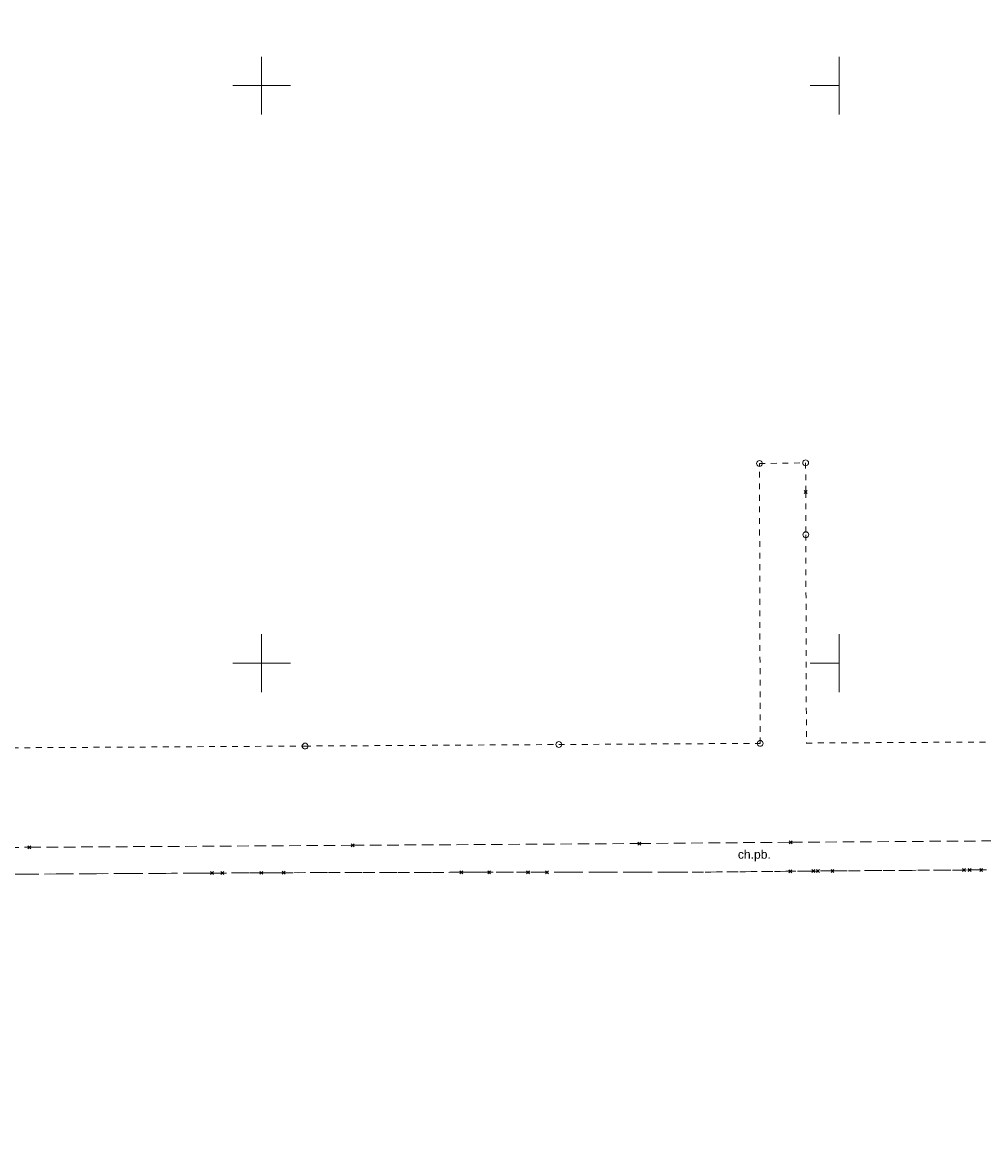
# Model space of a CAD drawing. Extents: x 6472695 to 6473494, y 5822279 to 5823456.
# Tile 46 of 49: x 6473129 to 6473213, y 5822860 to 5822955. Entities that reach past the tile are written whole.
import ezdxf
from ezdxf.enums import TextEntityAlignment as Align

# ---------------------------------------------------------------- set-up
doc = ezdxf.new("R2010")
doc.units = 0
doc.linetypes.add('PRZER1-1', pattern=[1, 0.5, -0.5])
doc.linetypes.add('PRZER2-1', pattern=[1.5, 1, -0.5])
doc.layers.get('0').update_dxf_attribs({"color": 253, "linetype": 'CONTINUOUS'})
for name, color, linetype, lineweight in [('EGPG', 253, 'CONTINUOUS', 18), ('EGUG', 253, 'CONTINUOUS', 18), ('GSPPRB', 253, 'CONTINUOUS', 18), ('OTKC', 253, 'CONTINUOUS', 18), ('OTKC_O', 253, 'CONTINUOUS', 18), ('Ramka sekcyjna', 253, 'CONTINUOUS', 18)]:
    doc.layers.add(name, color=color, linetype=linetype, lineweight=lineweight)
doc.styles.add('Arial', font='Arial')

# ---------------------------------------------------------------- blocks, each defined once
blk = doc.blocks.new('D_GEPPGD1_2')
blk.add_hatch(color=0).paths.add_polyline_path([(0, -0.045), (0.013906, -0.042798), (0.02645, -0.036406), (0.036406, -0.02645), (0.042798, -0.013906), (0.045, 0), (0.042798, 0.013906), (0.036406, 0.02645), (0.02645, 0.036406), (0.013906, 0.042798), (0, 0.045), (-0.013906, 0.042798), (-0.02645, 0.036406), (-0.036406, 0.02645), (-0.042798, 0.013906), (-0.045, 0), (-0.042798, -0.013906), (-0.036406, -0.02645), (-0.02645, -0.036406), (-0.013906, -0.042798)])
blk = doc.blocks.new('D_GSPPRB0')
at = {"color": 0, "lineweight": 18}
for points in [[(-0.12726, -0.12726), (0.12726, 0.12726)], [(-0.12726, 0.12726), (0.12726, -0.12726)]]:
    blk.add_lwpolyline(points, dxfattribs=at)
blk = doc.blocks.new('D_GEPPGD1_1')
at = {"color": 0}
blk.add_lwpolyline([(0, 0.25), (0.077254, 0.237764), (0.146946, 0.202254), (0.202254, 0.146946), (0.237764, 0.077254), (0.25, 0), (0.237764, -0.077254), (0.202254, -0.146946), (0.146946, -0.202254), (0.077254, -0.237764), (0, -0.25), (-0.077254, -0.237764), (-0.146946, -0.202254), (-0.202254, -0.146946), (-0.237764, -0.077254), (-0.25, 0), (-0.237764, 0.077254), (-0.202254, 0.146946), (-0.146946, 0.202254), (-0.077254, 0.237764)], close=True, dxfattribs=at)

msp = doc.modelspace()

# ---------------------------------------------------------------- linework, layer by layer
at = {"layer": 'EGUG', "linetype": 'PRZER1-1'}
for points in [[(6473128.772, 5822974.258), (6473126.656, 5822954.437), (6473124.922, 5822934.453), (6473121.664, 5822894.77), (6473123.454, 5822892.642), (6473153.763, 5822892.822), (6473175.735, 5822892.953), (6473193.178, 5822893.057), (6473193.109, 5822917.279), (6473197.109, 5822917.339), (6473197.115, 5822914.822), (6473197.124, 5822911.12), (6473197.177, 5822893.081), (6473217.289, 5822893.2)], [(6473217.693, 5822882.136), (6473199.899, 5822882.022), (6473186.822, 5822881.896), (6473169.702, 5822881.898), (6473151.898, 5822881.858), (6473145.705, 5822881.824), (6473127.073, 5822881.724), (6473121.972, 5822881.712), (6473121.633, 5822881.55), (6473106.162, 5822863.776), (6473099.719, 5822858.303)]]:
    msp.add_lwpolyline(points, dxfattribs=at)
at = {"layer": 'OTKC', "linetype": 'PRZER2-1'}
msp.add_lwpolyline([(6473094.107, 5822858.288), (6473099.307, 5822862.604), (6473104.6, 5822867.341), (6473109.108, 5822872.33), (6473112.021, 5822875.712), (6473118.32, 5822882.797, -0.219482), (6473121.965, 5822884.02), (6473123.479, 5822884.027), (6473129.882, 5822884.059), (6473157.873, 5822884.229), (6473182.707, 5822884.384), (6473195.824, 5822884.496), (6473243.727, 5822884.811)], format="xyb", dxfattribs=at)
msp.add_lwpolyline([(6473212.773, 5822882.105), (6473212.309, 5822882.102), (6473211.313, 5822882.095), (6473210.827, 5822882.092), (6473199.899, 5822882.022), (6473199.435, 5822882.017), (6473198.189, 5822882.005), (6473197.768, 5822882.001), (6473195.778, 5822881.982), (6473186.822, 5822881.896), (6473174.713, 5822881.898), (6473173.064, 5822881.898), (6473169.702, 5822881.898), (6473167.292, 5822881.893), (6473151.898, 5822881.858), (6473149.964, 5822881.847), (6473146.597, 5822881.829), (6473145.705, 5822881.824), (6473127.073, 5822881.724)], dxfattribs=at)
at = {"layer": 'Ramka sekcyjna', "linetype": 'Continuous', "flags": 128}
for points in [[(6473150, 5822947.5), (6473150, 5822952.5)], [(6473200, 5822947.5), (6473200, 5822952.5)], [(6473152.5, 5822950), (6473147.5, 5822950)], [(6473200, 5822950), (6473197.5, 5822950)], [(6473150, 5822897.5), (6473150, 5822902.5)], [(6473200, 5822897.5), (6473200, 5822902.5)], [(6473152.5, 5822900), (6473147.5, 5822900)], [(6473200, 5822900), (6473197.5, 5822900)]]:
    msp.add_lwpolyline(points, dxfattribs=at)

# ---------------------------------------------------------------- block references
at = {"layer": 'EGPG', "linetype": 'Continuous'}
for name, p in [('D_GEPPGD1_1', (6473197.109, 5822917.339)), ('D_GEPPGD1_1', (6473193.109, 5822917.279)), ('D_GEPPGD1_1', (6473197.124, 5822911.12)), ('D_GEPPGD1_1', (6473153.763, 5822892.822)), ('D_GEPPGD1_1', (6473175.735, 5822892.953)), ('D_GEPPGD1_1', (6473193.178, 5822893.057)), ('D_GEPPGD1_2', (6473197.177, 5822893.081)), ('D_GEPPGD1_2', (6473151.898, 5822881.858)), ('D_GEPPGD1_2', (6473169.702, 5822881.898)), ('D_GEPPGD1_2', (6473186.822, 5822881.896)), ('D_GEPPGD1_2', (6473199.899, 5822882.022))]:
    msp.add_blockref(name, p, dxfattribs=at)
at = {"layer": 'GSPPRB', "linetype": 'Continuous'}
for p in [(6473197.115, 5822914.822), (6473129.882, 5822884.059), (6473157.873, 5822884.229), (6473182.707, 5822884.384), (6473195.824, 5822884.496), (6473195.778, 5822881.982), (6473197.768, 5822882.001), (6473198.189, 5822882.005), (6473199.435, 5822882.017), (6473210.827, 5822882.092), (6473211.313, 5822882.095), (6473212.309, 5822882.102), (6473145.705, 5822881.824), (6473146.597, 5822881.829), (6473149.964, 5822881.847), (6473151.898, 5822881.858), (6473167.292, 5822881.893), (6473169.702, 5822881.898), (6473173.064, 5822881.898), (6473174.713, 5822881.898)]:
    msp.add_blockref('D_GSPPRB0', p, dxfattribs=at)

# ---------------------------------------------------------------- texts
at = {"layer": 'OTKC_O', "linetype": 'Continuous', "style": 'Arial'}
msp.add_text('ch.pb.', height=0.75, dxfattribs=at).set_placement((6473192.667, 5822883.072, 10.8), align=Align.CENTER)

doc.saveas('drawing.dxf')
